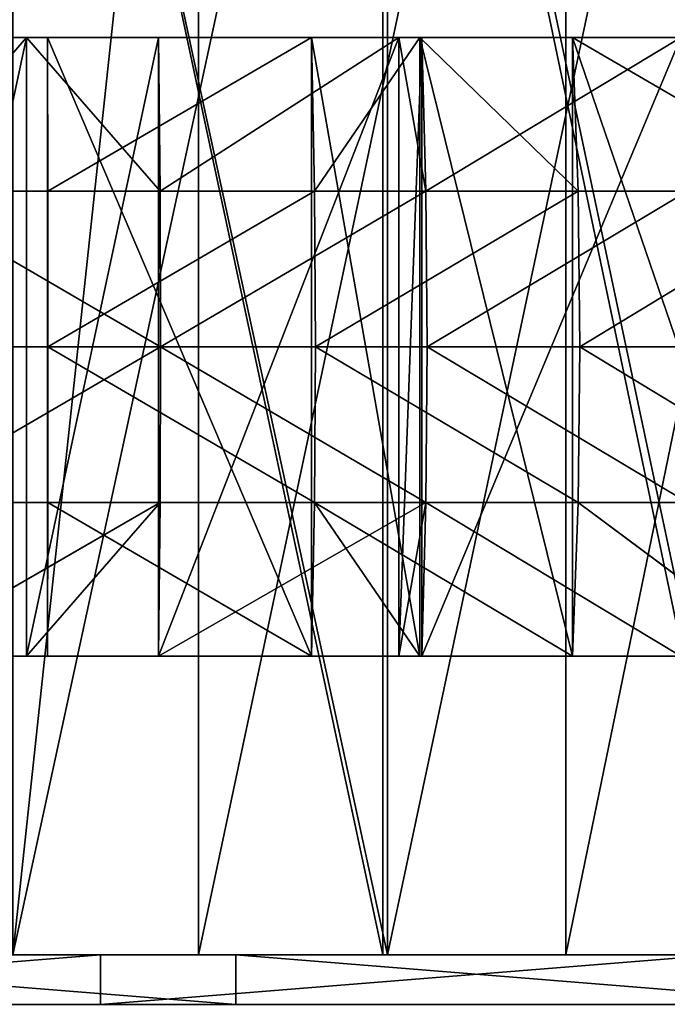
# Model space of a CAD drawing. Extents: x 0 to 150, y -17 to 12.
# Tile 14 of 26: x 75 to 85, y -17 to -1. Entities that reach past the tile are written whole.
import ezdxf

# ---------------------------------------------------------------- set-up
doc = ezdxf.new("R2010")
doc.units = 0
doc.header["$LTSCALE"] = 25.4
doc.layers.get('0').update_dxf_attribs({"color": 13, "linetype": 'CONTINUOUS'})

# ---------------------------------------------------------------- blocks, each defined once
blk = doc.blocks.new('RING-LED-S-7634-7637_STL')
at = {"color": 250}
for p, q in [((110.055, 11.517, 117.96), (110.055, -16.483, 117.96)), ((110.055, 11.517, 117.96), (110.055, -16.483, 117.96)), ((113.036, 11.517, 32.582), (113.036, -16.483, 32.582)), ((113.036, 11.517, 32.582), (113.036, -16.483, 32.582)), ((113.111, -16.483, 119.15), (113.111, 11.517, 119.15)), ((113.111, -16.483, 119.15), (113.111, 11.517, 119.15)), ((113.111, -16.483, 31.078), (113.111, 11.517, 31.078)), ((113.111, -16.483, 31.078), (113.111, 11.517, 31.078)), ((115.989, 11.517, 117.126), (115.989, -16.483, 117.126)), ((115.989, 11.517, 117.126), (115.989, -16.483, 117.126)), ((98.464, -16.483, 0.608), (108.471, -16.483, 0.127)), ((98.464, -16.483, 0.608), (108.471, -16.483, 0.127)), ((110.658, -16.483, 150.028), (100.641, -16.483, 149.839)), ((110.658, -16.483, 150.028), (100.641, -16.483, 149.839)), ((107.059, -16.483, 30.664), (113.111, -16.483, 31.078)), ((113.111, -16.483, 119.15), (107.059, -16.483, 119.564)), ((107.059, -16.483, 118.064), (110.055, -16.483, 117.96)), ((113.036, -16.483, 32.582), (107.059, -16.483, 32.164)), ((113.111, -16.483, 119.15), (107.059, -16.483, 119.564)), ((107.059, -16.483, 30.664), (113.111, -16.483, 31.078)), ((107.059, -16.483, 118.064), (110.055, -16.483, 117.96)), ((113.036, -16.483, 32.582), (107.059, -16.483, 32.164)), ((108.471, -17.283, 0.127), (108.471, -16.483, 0.127)), ((108.471, -16.483, 0.127), (118.454, -16.483, 0.985)), ((108.471, -17.283, 0.127), (108.471, -16.483, 0.127)), ((108.471, -16.483, 0.127), (118.454, -16.483, 0.985)), ((110.055, -16.483, 117.96), (115.989, -16.483, 117.126)), ((110.055, -16.483, 117.96), (115.989, -16.483, 117.126)), ((110.658, -17.283, 150.028), (110.658, -16.483, 150.028)), ((120.611, -16.483, 148.88), (110.658, -16.483, 150.028)), ((110.658, -17.283, 150.028), (110.658, -16.483, 150.028)), ((120.611, -16.483, 148.88), (110.658, -16.483, 150.028)), ((118.897, -16.483, 33.828), (113.036, -16.483, 32.582)), ((118.897, -16.483, 33.828), (113.036, -16.483, 32.582)), ((113.111, -16.483, 31.078), (119.051, -16.483, 32.312)), ((119.051, -16.483, 117.916), (113.111, -16.483, 119.15)), ((119.051, -16.483, 117.916), (113.111, -16.483, 119.15)), ((113.111, -16.483, 31.078), (119.051, -16.483, 32.312)), ((115.989, -16.483, 117.126), (121.749, -16.483, 115.474)), ((115.989, -16.483, 117.126), (121.749, -16.483, 115.474)), ((108.471, -17.283, 0.127), (98.464, -17.283, 0.608)), ((108.471, -17.283, 0.127), (98.464, -17.283, 0.608)), ((100.641, -17.283, 149.839), (110.658, -17.283, 150.028)), ((100.641, -17.283, 149.839), (110.658, -17.283, 150.028)), ((118.454, -17.283, 0.985), (108.471, -17.283, 0.127)), ((118.454, -17.283, 0.985), (108.471, -17.283, 0.127)), ((110.658, -17.283, 150.028), (120.611, -17.283, 148.88)), ((110.658, -17.283, 150.028), (120.611, -17.283, 148.88))]:
    blk.add_line(p, q, dxfattribs=at)
at = {"color": 7}
for p, q in [((105.122, -4.136, 119.966), (107.277, -1.653, 119.564)), ((105.122, -4.136, 119.966), (107.277, -1.653, 119.564)), ((107.277, -1.653, 119.564), (105.141, -1.653, 119.523)), ((107.277, -1.653, 119.564), (105.141, -1.653, 119.523)), ((109.412, -1.653, 119.502), (107.277, -1.653, 119.564)), ((107.277, -1.653, 119.564), (109.436, -4.136, 119.945)), ((107.277, -1.653, 119.564), (109.436, -4.136, 119.945)), ((107.277, -11.653, 119.564), (107.277, -1.653, 119.564)), ((109.412, -1.653, 119.502), (107.277, -1.653, 119.564)), ((107.277, -11.653, 119.564), (107.277, -1.653, 119.564)), ((107.622, -4.136, 30.224), (107.616, -1.653, 30.668)), ((107.616, -1.653, 30.668), (111.88, -1.653, 30.926)), ((107.616, -1.653, 30.668), (107.616, -11.653, 30.668)), ((107.616, -1.653, 30.668), (111.88, -1.653, 30.926)), ((107.616, -1.653, 30.668), (107.616, -11.653, 30.668)), ((107.622, -4.136, 30.224), (107.616, -1.653, 30.668)), ((113.294, -1.653, 119.125), (109.412, -1.653, 119.502)), ((109.412, -1.653, 119.502), (109.436, -4.136, 119.945)), ((109.412, -1.653, 119.502), (109.436, -4.136, 119.945)), ((109.412, -11.653, 119.502), (109.412, -1.653, 119.502)), ((113.294, -1.653, 119.125), (109.412, -1.653, 119.502)), ((109.412, -11.653, 119.502), (109.412, -1.653, 119.502)), ((109.436, -4.136, 119.945), (113.294, -1.653, 119.125)), ((109.436, -4.136, 119.945), (113.294, -1.653, 119.125)), ((111.88, -1.653, 30.926), (113.63, -1.653, 31.153)), ((111.928, -4.136, 30.485), (111.88, -1.653, 30.926)), ((111.928, -4.136, 30.485), (111.88, -1.653, 30.926)), ((111.88, -11.653, 30.926), (111.88, -1.653, 30.926)), ((111.88, -11.653, 30.926), (111.88, -1.653, 30.926)), ((111.88, -1.653, 30.926), (113.63, -1.653, 31.153)), ((113.63, -1.653, 31.153), (111.928, -4.136, 30.485)), ((113.63, -1.653, 31.153), (111.928, -4.136, 30.485)), ((113.662, -1.653, 119.071), (113.294, -1.653, 119.125)), ((113.294, -1.653, 119.125), (113.728, -4.136, 119.51)), ((113.294, -1.653, 119.125), (113.728, -4.136, 119.51)), ((113.294, -11.653, 119.125), (113.294, -1.653, 119.125)), ((113.662, -1.653, 119.071), (113.294, -1.653, 119.125)), ((113.294, -11.653, 119.125), (113.294, -1.653, 119.125)), ((113.63, -1.653, 31.153), (116.099, -1.653, 31.593)), ((116.189, -4.136, 31.158), (113.63, -1.653, 31.153)), ((116.189, -4.136, 31.158), (113.63, -1.653, 31.153)), ((113.63, -11.653, 31.153), (113.63, -1.653, 31.153)), ((113.63, -11.653, 31.153), (113.63, -1.653, 31.153)), ((113.63, -1.653, 31.153), (116.099, -1.653, 31.593)), ((113.728, -4.136, 119.51), (113.662, -1.653, 119.071)), ((117.85, -1.653, 118.234), (113.662, -1.653, 119.071)), ((113.728, -4.136, 119.51), (113.662, -1.653, 119.071)), ((113.662, -11.653, 119.071), (113.662, -1.653, 119.071)), ((117.85, -1.653, 118.234), (113.662, -1.653, 119.071)), ((113.662, -11.653, 119.071), (113.662, -1.653, 119.071)), ((116.099, -1.653, 31.593), (116.189, -4.136, 31.158)), ((116.099, -1.653, 31.593), (116.189, -4.136, 31.158)), ((116.099, -1.653, 31.593), (120.366, -4.136, 32.238)), ((116.099, -1.653, 31.593), (120.366, -4.136, 32.238)), ((116.099, -1.653, 31.593), (119.522, -1.653, 32.447)), ((116.099, -11.653, 31.593), (116.099, -1.653, 31.593)), ((116.099, -11.653, 31.593), (116.099, -1.653, 31.593)), ((116.099, -1.653, 31.593), (119.522, -1.653, 32.447)), ((105.122, -4.136, 119.966), (109.436, -4.136, 119.945)), ((105.122, -4.136, 119.966), (109.436, -4.136, 119.945)), ((107.624, -6.653, 30.075), (107.622, -4.136, 30.224)), ((107.622, -4.136, 30.224), (111.928, -4.136, 30.485)), ((107.622, -4.136, 30.224), (111.928, -4.136, 30.485)), ((107.624, -6.653, 30.075), (107.622, -4.136, 30.224)), ((109.444, -6.653, 120.094), (109.436, -4.136, 119.945)), ((109.436, -4.136, 119.945), (113.728, -4.136, 119.51)), ((109.436, -4.136, 119.945), (113.728, -4.136, 119.51)), ((109.444, -6.653, 120.094), (109.436, -4.136, 119.945)), ((116.189, -4.136, 31.158), (111.928, -4.136, 30.485)), ((116.189, -4.136, 31.158), (111.928, -4.136, 30.485)), ((111.944, -6.653, 30.337), (111.928, -4.136, 30.485)), ((111.944, -6.653, 30.337), (111.928, -4.136, 30.485)), ((113.75, -6.653, 119.657), (113.728, -4.136, 119.51)), ((117.958, -4.136, 118.665), (113.728, -4.136, 119.51)), ((113.75, -6.653, 119.657), (113.728, -4.136, 119.51)), ((117.958, -4.136, 118.665), (113.728, -4.136, 119.51)), ((116.219, -6.653, 31.013), (116.189, -4.136, 31.158)), ((116.189, -4.136, 31.158), (120.366, -4.136, 32.238)), ((116.189, -4.136, 31.158), (120.366, -4.136, 32.238)), ((116.219, -6.653, 31.013), (116.189, -4.136, 31.158)), ((105.116, -6.653, 120.115), (109.444, -6.653, 120.094)), ((105.116, -6.653, 120.115), (109.444, -6.653, 120.094)), ((107.622, -9.171, 30.224), (107.624, -6.653, 30.075)), ((107.622, -9.171, 30.224), (107.624, -6.653, 30.075)), ((107.624, -6.653, 30.075), (111.944, -6.653, 30.337)), ((107.624, -6.653, 30.075), (111.944, -6.653, 30.337)), ((109.436, -9.171, 119.945), (109.444, -6.653, 120.094)), ((109.436, -9.171, 119.945), (109.444, -6.653, 120.094)), ((109.444, -6.653, 120.094), (113.75, -6.653, 119.657)), ((109.444, -6.653, 120.094), (113.75, -6.653, 119.657)), ((111.928, -9.171, 30.485), (111.944, -6.653, 30.337)), ((111.928, -9.171, 30.485), (111.944, -6.653, 30.337)), ((116.219, -6.653, 31.013), (111.944, -6.653, 30.337)), ((116.219, -6.653, 31.013), (111.944, -6.653, 30.337)), ((113.728, -9.171, 119.51), (113.75, -6.653, 119.657)), ((113.728, -9.171, 119.51), (113.75, -6.653, 119.657)), ((117.994, -6.653, 118.809), (113.75, -6.653, 119.657)), ((117.994, -6.653, 118.809), (113.75, -6.653, 119.657)), ((116.189, -9.171, 31.158), (116.219, -6.653, 31.013)), ((116.189, -9.171, 31.158), (116.219, -6.653, 31.013)), ((116.219, -6.653, 31.013), (120.41, -6.653, 32.096)), ((116.219, -6.653, 31.013), (120.41, -6.653, 32.096)), ((105.122, -9.171, 119.966), (109.436, -9.171, 119.945)), ((105.122, -9.171, 119.966), (109.436, -9.171, 119.945)), ((109.436, -9.171, 119.945), (105.141, -11.653, 119.523)), ((109.436, -9.171, 119.945), (105.141, -11.653, 119.523)), ((107.277, -11.653, 119.564), (109.436, -9.171, 119.945)), ((107.277, -11.653, 119.564), (109.436, -9.171, 119.945)), ((107.616, -11.653, 30.668), (107.622, -9.171, 30.224)), ((107.616, -11.653, 30.668), (107.622, -9.171, 30.224)), ((107.622, -9.171, 30.224), (111.928, -9.171, 30.485)), ((107.622, -9.171, 30.224), (111.928, -9.171, 30.485)), ((113.728, -9.171, 119.51), (109.412, -11.653, 119.502)), ((109.436, -9.171, 119.945), (109.412, -11.653, 119.502)), ((113.728, -9.171, 119.51), (109.412, -11.653, 119.502)), ((109.436, -9.171, 119.945), (109.412, -11.653, 119.502)), ((109.436, -9.171, 119.945), (113.728, -9.171, 119.51)), ((109.436, -9.171, 119.945), (113.728, -9.171, 119.51)), ((111.88, -11.653, 30.926), (111.928, -9.171, 30.485)), ((111.88, -11.653, 30.926), (111.928, -9.171, 30.485)), ((111.928, -9.171, 30.485), (113.63, -11.653, 31.153)), ((111.928, -9.171, 30.485), (113.63, -11.653, 31.153)), ((111.928, -9.171, 30.485), (116.099, -11.653, 31.593)), ((116.189, -9.171, 31.158), (111.928, -9.171, 30.485)), ((116.189, -9.171, 31.158), (111.928, -9.171, 30.485)), ((111.928, -9.171, 30.485), (116.099, -11.653, 31.593)), ((113.728, -9.171, 119.51), (113.294, -11.653, 119.125)), ((113.728, -9.171, 119.51), (113.294, -11.653, 119.125)), ((113.662, -11.653, 119.071), (113.728, -9.171, 119.51)), ((113.662, -11.653, 119.071), (113.728, -9.171, 119.51)), ((117.958, -9.171, 118.665), (113.728, -9.171, 119.51)), ((117.958, -9.171, 118.665), (113.728, -9.171, 119.51)), ((116.189, -9.171, 31.158), (116.099, -11.653, 31.593)), ((116.189, -9.171, 31.158), (116.099, -11.653, 31.593)), ((119.522, -11.653, 32.447), (116.189, -9.171, 31.158)), ((116.189, -9.171, 31.158), (120.366, -9.171, 32.238)), ((116.189, -9.171, 31.158), (120.366, -9.171, 32.238)), ((119.522, -11.653, 32.447), (116.189, -9.171, 31.158)), ((105.141, -11.653, 119.523), (107.277, -11.653, 119.564)), ((105.141, -11.653, 119.523), (107.277, -11.653, 119.564)), ((107.277, -11.653, 119.564), (109.412, -11.653, 119.502)), ((107.277, -11.653, 119.564), (109.412, -11.653, 119.502)), ((111.88, -11.653, 30.926), (107.616, -11.653, 30.668)), ((111.88, -11.653, 30.926), (107.616, -11.653, 30.668)), ((109.412, -11.653, 119.502), (113.294, -11.653, 119.125)), ((109.412, -11.653, 119.502), (113.294, -11.653, 119.125)), ((113.63, -11.653, 31.153), (111.88, -11.653, 30.926)), ((113.63, -11.653, 31.153), (111.88, -11.653, 30.926)), ((113.294, -11.653, 119.125), (113.662, -11.653, 119.071)), ((113.294, -11.653, 119.125), (113.662, -11.653, 119.071)), ((116.099, -11.653, 31.593), (113.63, -11.653, 31.153)), ((116.099, -11.653, 31.593), (113.63, -11.653, 31.153)), ((113.662, -11.653, 119.071), (117.85, -11.653, 118.234)), ((113.662, -11.653, 119.071), (117.85, -11.653, 118.234)), ((119.522, -11.653, 32.447), (116.099, -11.653, 31.593)), ((119.522, -11.653, 32.447), (116.099, -11.653, 31.593))]:
    blk.add_line(p, q, dxfattribs=at)
at = {"color": 250}
mesh = blk.add_polyface(dxfattribs=at)
corners = [(113.111, -16.483, 119.15), (107.059, 11.517, 119.564), (107.059, -16.483, 119.564), (113.111, 11.517, 119.15)]
mesh.append_faces([[corners[k] for k in face] for face in [(0, 1, 2), (1, 0, 3)]], dxfattribs={"vtx0": -1, "color": 250})
mesh = blk.add_polyface(dxfattribs=at)
corners = [(113.111, 11.517, 31.078), (107.059, -16.483, 30.664), (107.059, 11.517, 30.664), (113.111, -16.483, 31.078)]
mesh.append_faces([[corners[k] for k in face] for face in [(0, 1, 2), (1, 0, 3)]], dxfattribs={"vtx0": -1, "color": 250})
mesh = blk.add_polyface(dxfattribs=at)
corners = [(110.055, 11.517, 117.96), (107.059, -16.483, 118.064), (107.059, 11.517, 118.064), (110.055, -16.483, 117.96)]
mesh.append_faces([[corners[k] for k in face] for face in [(0, 1, 2), (1, 0, 3)]], dxfattribs={"vtx0": -1, "color": 250})
mesh = blk.add_polyface(dxfattribs=at)
corners = [(113.036, -16.483, 32.582), (107.059, 11.517, 32.164), (107.059, -16.483, 32.164), (113.036, 11.517, 32.582)]
mesh.append_faces([[corners[k] for k in face] for face in [(0, 1, 2), (1, 0, 3)]], dxfattribs={"vtx0": -1, "color": 250})
mesh = blk.add_polyface(dxfattribs=at)
corners = [(115.989, 11.517, 117.126), (110.055, -16.483, 117.96), (110.055, 11.517, 117.96), (115.989, -16.483, 117.126)]
mesh.append_faces([[corners[k] for k in face] for face in [(0, 1, 2), (1, 0, 3)]], dxfattribs={"vtx0": -1, "color": 250})
mesh = blk.add_polyface(dxfattribs=at)
corners = [(118.897, -16.483, 33.828), (113.036, 11.517, 32.582), (113.036, -16.483, 32.582), (118.897, 11.517, 33.828)]
mesh.append_faces([[corners[k] for k in face] for face in [(0, 1, 2), (1, 0, 3)]], dxfattribs={"vtx0": -1, "color": 250})
mesh = blk.add_polyface(dxfattribs=at)
corners = [(119.051, -16.483, 117.916), (113.111, 11.517, 119.15), (113.111, -16.483, 119.15), (119.051, 11.517, 117.916)]
mesh.append_faces([[corners[k] for k in face] for face in [(0, 1, 2), (1, 0, 3)]], dxfattribs={"vtx0": -1, "color": 250})
mesh = blk.add_polyface(dxfattribs=at)
corners = [(119.051, 11.517, 32.312), (113.111, -16.483, 31.078), (113.111, 11.517, 31.078), (119.051, -16.483, 32.312)]
mesh.append_faces([[corners[k] for k in face] for face in [(0, 1, 2), (1, 0, 3)]], dxfattribs={"vtx0": -1, "color": 250})
mesh = blk.add_polyface(dxfattribs=at)
corners = [(121.749, 11.517, 115.474), (115.989, -16.483, 117.126), (115.989, 11.517, 117.126), (121.749, -16.483, 115.474)]
mesh.append_faces([[corners[k] for k in face] for face in [(0, 1, 2), (1, 0, 3)]], dxfattribs={"vtx0": -1, "color": 250})
at = {"color": 7}
mesh = blk.add_polyface(dxfattribs=at)
corners = [(107.277, -1.653, 119.564), (105.141, -1.653, 119.523), (105.122, -4.136, 119.966)]
mesh.append_faces([[corners[k] for k in face] for face in [(0, 1, 2)]], dxfattribs={"color": 7})
mesh = blk.add_polyface(dxfattribs=at)
corners = [(109.436, -4.136, 119.945), (107.277, -1.653, 119.564), (105.122, -4.136, 119.966)]
mesh.append_faces([[corners[k] for k in face] for face in [(0, 1, 2)]], dxfattribs={"color": 7})
mesh = blk.add_polyface(dxfattribs=at)
corners = [(107.277, -1.653, 119.564), (105.141, -11.653, 119.523), (105.141, -1.653, 119.523), (107.277, -11.653, 119.564)]
mesh.append_faces([[corners[k] for k in face] for face in [(0, 1, 2), (1, 0, 3)]], dxfattribs={"vtx0": -1, "color": 7})
mesh = blk.add_polyface(dxfattribs=at)
corners = [(109.436, -4.136, 119.945), (109.412, -1.653, 119.502), (107.277, -1.653, 119.564)]
mesh.append_faces([[corners[k] for k in face] for face in [(0, 1, 2)]], dxfattribs={"color": 7})
mesh = blk.add_polyface(dxfattribs=at)
corners = [(109.412, -1.653, 119.502), (107.277, -11.653, 119.564), (107.277, -1.653, 119.564), (109.412, -11.653, 119.502)]
mesh.append_faces([[corners[k] for k in face] for face in [(0, 1, 2), (1, 0, 3)]], dxfattribs={"vtx0": -1, "color": 7})
mesh = blk.add_polyface(dxfattribs=at)
corners = [(111.88, -1.653, 30.926), (107.622, -4.136, 30.224), (107.616, -1.653, 30.668), (111.928, -4.136, 30.485)]
mesh.append_faces([[corners[k] for k in face] for face in [(0, 1, 2), (1, 0, 3)]], dxfattribs={"vtx0": -1, "color": 7})
mesh = blk.add_polyface(dxfattribs=at)
corners = [(111.88, -11.653, 30.926), (107.616, -1.653, 30.668), (107.616, -11.653, 30.668), (111.88, -1.653, 30.926)]
mesh.append_faces([[corners[k] for k in face] for face in [(0, 1, 2), (1, 0, 3)]], dxfattribs={"vtx0": -1, "color": 7})
mesh = blk.add_polyface(dxfattribs=at)
corners = [(107.616, -1.653, 30.668), (107.622, -9.171, 30.224), (107.616, -11.653, 30.668), (107.624, -6.653, 30.075), (107.622, -4.136, 30.224)]
mesh.append_faces([[corners[k] for k in face] for face in [(0, 1, 2), (3, 0, 4)]], dxfattribs={"vtx0": -1, "color": 7})
mesh.append_faces([[corners[k] for k in face] for face in [(1, 0, 3)]], dxfattribs={"vtx0": -1, "vtx1": -1, "color": 7})
mesh = blk.add_polyface(dxfattribs=at)
corners = [(113.294, -1.653, 119.125), (109.412, -1.653, 119.502), (109.436, -4.136, 119.945)]
mesh.append_faces([[corners[k] for k in face] for face in [(0, 1, 2)]], dxfattribs={"color": 7})
mesh = blk.add_polyface(dxfattribs=at)
corners = [(113.294, -1.653, 119.125), (109.412, -11.653, 119.502), (109.412, -1.653, 119.502), (113.294, -11.653, 119.125)]
mesh.append_faces([[corners[k] for k in face] for face in [(0, 1, 2), (1, 0, 3)]], dxfattribs={"vtx0": -1, "color": 7})
mesh = blk.add_polyface(dxfattribs=at)
corners = [(113.728, -4.136, 119.51), (113.294, -1.653, 119.125), (109.436, -4.136, 119.945)]
mesh.append_faces([[corners[k] for k in face] for face in [(0, 1, 2)]], dxfattribs={"color": 7})
mesh = blk.add_polyface(dxfattribs=at)
corners = [(113.63, -1.653, 31.153), (111.928, -4.136, 30.485), (111.88, -1.653, 30.926)]
mesh.append_faces([[corners[k] for k in face] for face in [(0, 1, 2)]], dxfattribs={"color": 7})
mesh = blk.add_polyface(dxfattribs=at)
corners = [(113.63, -11.653, 31.153), (111.88, -1.653, 30.926), (111.88, -11.653, 30.926), (113.63, -1.653, 31.153)]
mesh.append_faces([[corners[k] for k in face] for face in [(0, 1, 2), (1, 0, 3)]], dxfattribs={"vtx0": -1, "color": 7})
mesh = blk.add_polyface(dxfattribs=at)
corners = [(116.189, -4.136, 31.158), (111.928, -4.136, 30.485), (113.63, -1.653, 31.153)]
mesh.append_faces([[corners[k] for k in face] for face in [(0, 1, 2)]], dxfattribs={"color": 7})
mesh = blk.add_polyface(dxfattribs=at)
corners = [(113.728, -4.136, 119.51), (113.662, -1.653, 119.071), (113.294, -1.653, 119.125)]
mesh.append_faces([[corners[k] for k in face] for face in [(0, 1, 2)]], dxfattribs={"color": 7})
mesh = blk.add_polyface(dxfattribs=at)
corners = [(113.662, -1.653, 119.071), (113.294, -11.653, 119.125), (113.294, -1.653, 119.125), (113.662, -11.653, 119.071)]
mesh.append_faces([[corners[k] for k in face] for face in [(0, 1, 2), (1, 0, 3)]], dxfattribs={"vtx0": -1, "color": 7})
mesh = blk.add_polyface(dxfattribs=at)
corners = [(116.189, -4.136, 31.158), (113.63, -1.653, 31.153), (116.099, -1.653, 31.593)]
mesh.append_faces([[corners[k] for k in face] for face in [(0, 1, 2)]], dxfattribs={"color": 7})
mesh = blk.add_polyface(dxfattribs=at)
corners = [(116.099, -11.653, 31.593), (113.63, -1.653, 31.153), (113.63, -11.653, 31.153), (116.099, -1.653, 31.593)]
mesh.append_faces([[corners[k] for k in face] for face in [(0, 1, 2), (1, 0, 3)]], dxfattribs={"vtx0": -1, "color": 7})
mesh = blk.add_polyface(dxfattribs=at)
corners = [(113.728, -4.136, 119.51), (117.85, -1.653, 118.234), (113.662, -1.653, 119.071), (117.958, -4.136, 118.665)]
mesh.append_faces([[corners[k] for k in face] for face in [(0, 1, 2), (1, 0, 3)]], dxfattribs={"vtx0": -1, "color": 7})
mesh = blk.add_polyface(dxfattribs=at)
corners = [(117.85, -1.653, 118.234), (113.662, -11.653, 119.071), (113.662, -1.653, 119.071), (117.85, -11.653, 118.234)]
mesh.append_faces([[corners[k] for k in face] for face in [(0, 1, 2), (1, 0, 3)]], dxfattribs={"vtx0": -1, "color": 7})
mesh = blk.add_polyface(dxfattribs=at)
corners = [(120.366, -4.136, 32.238), (116.189, -4.136, 31.158), (116.099, -1.653, 31.593)]
mesh.append_faces([[corners[k] for k in face] for face in [(0, 1, 2)]], dxfattribs={"color": 7})
mesh = blk.add_polyface(dxfattribs=at)
corners = [(120.366, -4.136, 32.238), (116.099, -1.653, 31.593), (119.522, -1.653, 32.447)]
mesh.append_faces([[corners[k] for k in face] for face in [(0, 1, 2)]], dxfattribs={"color": 7})
mesh = blk.add_polyface(dxfattribs=at)
corners = [(119.522, -11.653, 32.447), (116.099, -1.653, 31.593), (116.099, -11.653, 31.593), (119.522, -1.653, 32.447)]
mesh.append_faces([[corners[k] for k in face] for face in [(0, 1, 2), (1, 0, 3)]], dxfattribs={"vtx0": -1, "color": 7})
mesh = blk.add_polyface(dxfattribs=at)
corners = [(109.444, -6.653, 120.094), (105.122, -4.136, 119.966), (105.116, -6.653, 120.115), (109.436, -4.136, 119.945)]
mesh.append_faces([[corners[k] for k in face] for face in [(0, 1, 2), (1, 0, 3)]], dxfattribs={"vtx0": -1, "color": 7})
mesh = blk.add_polyface(dxfattribs=at)
corners = [(111.928, -4.136, 30.485), (107.624, -6.653, 30.075), (107.622, -4.136, 30.224), (111.944, -6.653, 30.337)]
mesh.append_faces([[corners[k] for k in face] for face in [(0, 1, 2), (1, 0, 3)]], dxfattribs={"vtx0": -1, "color": 7})
mesh = blk.add_polyface(dxfattribs=at)
corners = [(109.444, -6.653, 120.094), (113.728, -4.136, 119.51), (109.436, -4.136, 119.945), (113.75, -6.653, 119.657)]
mesh.append_faces([[corners[k] for k in face] for face in [(0, 1, 2), (1, 0, 3)]], dxfattribs={"vtx0": -1, "color": 7})
mesh = blk.add_polyface(dxfattribs=at)
corners = [(116.189, -4.136, 31.158), (111.944, -6.653, 30.337), (111.928, -4.136, 30.485), (116.219, -6.653, 31.013)]
mesh.append_faces([[corners[k] for k in face] for face in [(0, 1, 2), (1, 0, 3)]], dxfattribs={"vtx0": -1, "color": 7})
mesh = blk.add_polyface(dxfattribs=at)
corners = [(113.75, -6.653, 119.657), (117.958, -4.136, 118.665), (113.728, -4.136, 119.51), (117.994, -6.653, 118.809)]
mesh.append_faces([[corners[k] for k in face] for face in [(0, 1, 2), (1, 0, 3)]], dxfattribs={"vtx0": -1, "color": 7})
mesh = blk.add_polyface(dxfattribs=at)
corners = [(120.366, -4.136, 32.238), (116.219, -6.653, 31.013), (116.189, -4.136, 31.158), (120.41, -6.653, 32.096)]
mesh.append_faces([[corners[k] for k in face] for face in [(0, 1, 2), (1, 0, 3)]], dxfattribs={"vtx0": -1, "color": 7})
mesh = blk.add_polyface(dxfattribs=at)
corners = [(105.122, -9.171, 119.966), (109.444, -6.653, 120.094), (105.116, -6.653, 120.115), (109.436, -9.171, 119.945)]
mesh.append_faces([[corners[k] for k in face] for face in [(0, 1, 2), (1, 0, 3)]], dxfattribs={"vtx0": -1, "color": 7})
mesh = blk.add_polyface(dxfattribs=at)
corners = [(107.624, -6.653, 30.075), (111.928, -9.171, 30.485), (107.622, -9.171, 30.224), (111.944, -6.653, 30.337)]
mesh.append_faces([[corners[k] for k in face] for face in [(0, 1, 2), (1, 0, 3)]], dxfattribs={"vtx0": -1, "color": 7})
mesh = blk.add_polyface(dxfattribs=at)
corners = [(113.728, -9.171, 119.51), (109.444, -6.653, 120.094), (109.436, -9.171, 119.945), (113.75, -6.653, 119.657)]
mesh.append_faces([[corners[k] for k in face] for face in [(0, 1, 2), (1, 0, 3)]], dxfattribs={"vtx0": -1, "color": 7})
mesh = blk.add_polyface(dxfattribs=at)
corners = [(111.944, -6.653, 30.337), (116.189, -9.171, 31.158), (111.928, -9.171, 30.485), (116.219, -6.653, 31.013)]
mesh.append_faces([[corners[k] for k in face] for face in [(0, 1, 2), (1, 0, 3)]], dxfattribs={"vtx0": -1, "color": 7})
mesh = blk.add_polyface(dxfattribs=at)
corners = [(117.958, -9.171, 118.665), (113.75, -6.653, 119.657), (113.728, -9.171, 119.51), (117.994, -6.653, 118.809)]
mesh.append_faces([[corners[k] for k in face] for face in [(0, 1, 2), (1, 0, 3)]], dxfattribs={"vtx0": -1, "color": 7})
mesh = blk.add_polyface(dxfattribs=at)
corners = [(116.219, -6.653, 31.013), (120.366, -9.171, 32.238), (116.189, -9.171, 31.158), (120.41, -6.653, 32.096)]
mesh.append_faces([[corners[k] for k in face] for face in [(0, 1, 2), (1, 0, 3)]], dxfattribs={"vtx0": -1, "color": 7})
mesh = blk.add_polyface(dxfattribs=at)
corners = [(109.436, -9.171, 119.945), (105.122, -9.171, 119.966), (105.141, -11.653, 119.523)]
mesh.append_faces([[corners[k] for k in face] for face in [(0, 1, 2)]], dxfattribs={"color": 7})
mesh = blk.add_polyface(dxfattribs=at)
corners = [(109.436, -9.171, 119.945), (105.141, -11.653, 119.523), (107.277, -11.653, 119.564)]
mesh.append_faces([[corners[k] for k in face] for face in [(0, 1, 2)]], dxfattribs={"color": 7})
mesh = blk.add_polyface(dxfattribs=at)
corners = [(109.436, -9.171, 119.945), (107.277, -11.653, 119.564), (109.412, -11.653, 119.502)]
mesh.append_faces([[corners[k] for k in face] for face in [(0, 1, 2)]], dxfattribs={"color": 7})
mesh = blk.add_polyface(dxfattribs=at)
corners = [(107.622, -9.171, 30.224), (111.88, -11.653, 30.926), (107.616, -11.653, 30.668), (111.928, -9.171, 30.485)]
mesh.append_faces([[corners[k] for k in face] for face in [(0, 1, 2), (1, 0, 3)]], dxfattribs={"vtx0": -1, "color": 7})
mesh = blk.add_polyface(dxfattribs=at)
corners = [(113.728, -9.171, 119.51), (109.412, -11.653, 119.502), (113.294, -11.653, 119.125)]
mesh.append_faces([[corners[k] for k in face] for face in [(0, 1, 2)]], dxfattribs={"color": 7})
mesh = blk.add_polyface(dxfattribs=at)
corners = [(113.728, -9.171, 119.51), (109.436, -9.171, 119.945), (109.412, -11.653, 119.502)]
mesh.append_faces([[corners[k] for k in face] for face in [(0, 1, 2)]], dxfattribs={"color": 7})
mesh = blk.add_polyface(dxfattribs=at)
corners = [(113.63, -11.653, 31.153), (111.88, -11.653, 30.926), (111.928, -9.171, 30.485)]
mesh.append_faces([[corners[k] for k in face] for face in [(0, 1, 2)]], dxfattribs={"color": 7})
mesh = blk.add_polyface(dxfattribs=at)
corners = [(116.099, -11.653, 31.593), (113.63, -11.653, 31.153), (111.928, -9.171, 30.485)]
mesh.append_faces([[corners[k] for k in face] for face in [(0, 1, 2)]], dxfattribs={"color": 7})
mesh = blk.add_polyface(dxfattribs=at)
corners = [(116.189, -9.171, 31.158), (116.099, -11.653, 31.593), (111.928, -9.171, 30.485)]
mesh.append_faces([[corners[k] for k in face] for face in [(0, 1, 2)]], dxfattribs={"color": 7})
mesh = blk.add_polyface(dxfattribs=at)
corners = [(113.728, -9.171, 119.51), (113.294, -11.653, 119.125), (113.662, -11.653, 119.071)]
mesh.append_faces([[corners[k] for k in face] for face in [(0, 1, 2)]], dxfattribs={"color": 7})
mesh = blk.add_polyface(dxfattribs=at)
corners = [(117.85, -11.653, 118.234), (113.728, -9.171, 119.51), (113.662, -11.653, 119.071), (117.958, -9.171, 118.665)]
mesh.append_faces([[corners[k] for k in face] for face in [(0, 1, 2), (1, 0, 3)]], dxfattribs={"vtx0": -1, "color": 7})
mesh = blk.add_polyface(dxfattribs=at)
corners = [(119.522, -11.653, 32.447), (116.099, -11.653, 31.593), (116.189, -9.171, 31.158)]
mesh.append_faces([[corners[k] for k in face] for face in [(0, 1, 2)]], dxfattribs={"color": 7})
mesh = blk.add_polyface(dxfattribs=at)
corners = [(120.366, -9.171, 32.238), (119.522, -11.653, 32.447), (116.189, -9.171, 31.158)]
mesh.append_faces([[corners[k] for k in face] for face in [(0, 1, 2)]], dxfattribs={"color": 7})
at = {"color": 250}
mesh = blk.add_polyface(dxfattribs=at)
corners = [(98.464, -16.483, 0.608), (118.454, -16.483, 0.985), (108.471, -16.483, 0.127), (88.61, -16.483, 2.419), (128.232, -16.483, 3.165), (79.085, -16.483, 5.526), (137.633, -16.483, 6.629), (70.06, -16.483, 9.876), (146.489, -16.483, 11.315), (61.694, -16.483, 15.389), (154.64, -16.483, 17.14), (54.139, -16.483, 21.969), (161.943, -16.483, 23.999), (47.527, -16.483, 29.496), (168.266, -16.483, 31.771), (41.978, -16.483, 37.838), (173.497, -16.483, 40.316), (37.59, -16.483, 46.845), (177.543, -16.483, 49.482), (34.442, -16.483, 56.357), (180.33, -16.483, 59.105), (32.59, -16.483, 66.203), (181.81, -16.483, 69.014), (32.067, -16.483, 76.208), (181.956, -16.483, 79.032), (32.882, -16.483, 86.194), (180.766, -16.483, 88.98), (35.02, -16.483, 95.982), (178.26, -16.483, 98.68), (38.444, -16.483, 105.397), (174.484, -16.483, 107.96), (43.093, -16.483, 114.273), (169.504, -16.483, 116.654), (48.883, -16.483, 122.449), (163.411, -16.483, 124.606), (52.175, -16.483, 126.229), (156.311, -16.483, 131.676), (55.711, -16.483, 129.781), (63.456, -16.483, 136.137), (148.333, -16.483, 137.736), (71.978, -16.483, 141.404), (139.618, -16.483, 142.678), (81.127, -16.483, 145.488), (130.322, -16.483, 146.415), (90.738, -16.483, 148.317), (120.611, -16.483, 148.88), (100.641, -16.483, 149.839), (110.658, -16.483, 150.028)]
mesh.append_faces([[corners[k] for k in face] for face in [(0, 1, 2), (45, 46, 47)]], dxfattribs={"vtx0": -1, "color": 250})
mesh.append_faces([[corners[k] for k in face] for face in [(1, 3, 4), (4, 5, 6), (6, 7, 8), (8, 9, 10), (10, 11, 12), (12, 13, 14), (14, 15, 16), (16, 17, 18), (18, 19, 20), (20, 21, 22), (22, 23, 24), (24, 25, 26), (26, 27, 28), (28, 29, 30), (30, 31, 32), (32, 33, 34), (34, 35, 36), (36, 38, 39), (39, 40, 41), (41, 42, 43), (43, 44, 45)]], dxfattribs={"vtx0": -1, "vtx1": -1, "color": 250})
mesh.append_faces([[corners[k] for k in face] for face in [(1, 0, 3), (4, 3, 5), (6, 5, 7), (8, 7, 9), (10, 9, 11), (12, 11, 13), (14, 13, 15), (16, 15, 17), (18, 17, 19), (20, 19, 21), (22, 21, 23), (24, 23, 25), (26, 25, 27), (28, 27, 29), (30, 29, 31), (32, 31, 33), (34, 33, 35), (36, 35, 37), (36, 37, 38), (39, 38, 40), (41, 40, 42), (43, 42, 44), (45, 44, 46)]], dxfattribs={"vtx0": -1, "vtx2": -1, "color": 250})
mesh = blk.add_polyface(dxfattribs=at)
corners = [(113.111, -16.483, 31.078), (101.006, -16.483, 31.078), (107.059, -16.483, 30.664), (119.051, -16.483, 32.312), (107.059, -16.483, 32.164), (113.036, -16.483, 32.582), (124.768, -16.483, 34.344), (118.897, -16.483, 33.828), (124.528, -16.483, 35.877), (130.154, -16.483, 37.135), (129.819, -16.483, 38.691), (135.111, -16.483, 40.634), (134.667, -16.483, 42.213), (139.544, -16.483, 44.775), (138.977, -16.483, 46.375), (143.373, -16.483, 49.481), (142.666, -16.483, 51.097), (146.525, -16.483, 54.664), (145.662, -16.483, 56.286), (148.942, -16.483, 60.229), (147.907, -16.483, 61.842), (150.579, -16.483, 66.071), (149.356, -16.483, 67.656), (151.405, -16.483, 72.081), (149.983, -16.483, 73.615), (151.405, -16.483, 78.148), (149.774, -16.483, 79.604), (150.579, -16.483, 84.158), (148.733, -16.483, 85.505), (148.942, -16.483, 90), (146.881, -16.483, 91.204), (146.525, -16.483, 95.564), (144.255, -16.483, 96.589), (143.373, -16.483, 100.748), (140.904, -16.483, 101.557), (139.544, -16.483, 105.454), (136.894, -16.483, 106.01), (135.111, -16.483, 109.595), (132.304, -16.483, 109.861), (130.154, -16.483, 113.093), (127.223, -16.483, 113.037), (121.749, -16.483, 115.474), (124.768, -16.483, 115.884), (115.989, -16.483, 117.126), (119.051, -16.483, 117.916), (110.055, -16.483, 117.96), (113.111, -16.483, 119.15), (107.059, -16.483, 118.064), (95.066, -16.483, 32.312), (101.081, -16.483, 32.582), (89.35, -16.483, 34.344), (95.22, -16.483, 33.828), (89.589, -16.483, 35.877), (83.963, -16.483, 37.135), (84.299, -16.483, 38.691), (79.007, -16.483, 40.634), (79.451, -16.483, 42.213), (74.573, -16.483, 44.775), (75.141, -16.483, 46.375), (70.744, -16.483, 49.481), (71.452, -16.483, 51.097), (67.592, -16.483, 54.664), (68.456, -16.483, 56.286), (65.175, -16.483, 60.229), (66.211, -16.483, 61.842), (63.539, -16.483, 66.071), (64.761, -16.483, 67.656), (62.712, -16.483, 72.081), (64.135, -16.483, 73.615), (62.712, -16.483, 78.148), (64.344, -16.483, 79.604), (63.539, -16.483, 84.158), (65.385, -16.483, 85.505), (65.175, -16.483, 90), (67.236, -16.483, 91.204), (67.592, -16.483, 95.564), (69.863, -16.483, 96.589), (70.744, -16.483, 100.748), (73.214, -16.483, 101.557), (74.573, -16.483, 105.454), (77.223, -16.483, 106.01), (79.007, -16.483, 109.595), (81.813, -16.483, 109.861), (83.963, -16.483, 113.093), (86.895, -16.483, 113.037), (92.369, -16.483, 115.474), (89.35, -16.483, 115.884), (98.129, -16.483, 117.126), (95.066, -16.483, 117.916), (104.063, -16.483, 117.96), (101.006, -16.483, 119.15), (107.059, -16.483, 119.564)]
mesh.append_faces([[corners[k] for k in face] for face in [(0, 1, 2), (90, 46, 91)]], dxfattribs={"vtx0": -1, "color": 250})
mesh.append_faces([[corners[k] for k in face] for face in [(4, 3, 5), (5, 6, 7), (7, 6, 8), (8, 9, 10), (10, 11, 12), (12, 13, 14), (14, 15, 16), (16, 17, 18), (18, 19, 20), (20, 21, 22), (22, 23, 24), (24, 25, 26), (26, 27, 28), (28, 29, 30), (30, 31, 32), (32, 33, 34), (34, 35, 36), (36, 37, 38), (38, 39, 40), (40, 39, 41), (41, 42, 43), (43, 44, 45), (45, 46, 47), (48, 49, 50), (50, 52, 53), (53, 54, 55), (55, 56, 57), (57, 58, 59), (59, 60, 61), (61, 62, 63), (63, 64, 65), (65, 66, 67), (67, 68, 69), (69, 70, 71), (71, 72, 73), (73, 74, 75), (75, 76, 77), (77, 78, 79), (79, 80, 81), (81, 82, 83), (83, 85, 86), (86, 87, 88), (88, 89, 90)]], dxfattribs={"vtx0": -1, "vtx1": -1, "color": 250})
mesh.append_faces([[corners[k] for k in face] for face in [(1, 3, 4), (90, 47, 46)]], dxfattribs={"vtx0": -1, "vtx1": -1, "vtx2": -1, "color": 250})
mesh.append_faces([[corners[k] for k in face] for face in [(1, 0, 3), (5, 3, 6), (8, 6, 9), (10, 9, 11), (12, 11, 13), (14, 13, 15), (16, 15, 17), (18, 17, 19), (20, 19, 21), (22, 21, 23), (24, 23, 25), (26, 25, 27), (28, 27, 29), (30, 29, 31), (32, 31, 33), (34, 33, 35), (36, 35, 37), (38, 37, 39), (41, 39, 42), (43, 42, 44), (45, 44, 46), (4, 48, 1), (48, 4, 49), (50, 49, 51), (50, 51, 52), (53, 52, 54), (55, 54, 56), (57, 56, 58), (59, 58, 60), (61, 60, 62), (63, 62, 64), (65, 64, 66), (67, 66, 68), (69, 68, 70), (71, 70, 72), (73, 72, 74), (75, 74, 76), (77, 76, 78), (79, 78, 80), (81, 80, 82), (83, 82, 84), (83, 84, 85), (86, 85, 87), (88, 87, 89), (90, 89, 47)]], dxfattribs={"vtx0": -1, "vtx2": -1, "color": 250})
mesh = blk.add_polyface(dxfattribs=at)
corners = [(108.471, -16.483, 0.127), (98.464, -17.283, 0.608), (98.464, -16.483, 0.608), (108.471, -17.283, 0.127)]
mesh.append_faces([[corners[k] for k in face] for face in [(0, 1, 2), (1, 0, 3)]], dxfattribs={"vtx0": -1, "color": 250})
mesh = blk.add_polyface(dxfattribs=at)
corners = [(110.658, -17.283, 150.028), (100.641, -16.483, 149.839), (100.641, -17.283, 149.839), (110.658, -16.483, 150.028)]
mesh.append_faces([[corners[k] for k in face] for face in [(0, 1, 2), (1, 0, 3)]], dxfattribs={"vtx0": -1, "color": 250})
mesh = blk.add_polyface(dxfattribs=at)
corners = [(118.454, -16.483, 0.985), (108.471, -17.283, 0.127), (108.471, -16.483, 0.127), (118.454, -17.283, 0.985)]
mesh.append_faces([[corners[k] for k in face] for face in [(0, 1, 2), (1, 0, 3)]], dxfattribs={"vtx0": -1, "color": 250})
mesh = blk.add_polyface(dxfattribs=at)
corners = [(120.611, -17.283, 148.88), (110.658, -16.483, 150.028), (110.658, -17.283, 150.028), (120.611, -16.483, 148.88)]
mesh.append_faces([[corners[k] for k in face] for face in [(0, 1, 2), (1, 0, 3)]], dxfattribs={"vtx0": -1, "color": 250})
mesh = blk.add_polyface(dxfattribs=at)
corners = [(118.454, -17.283, 0.985), (98.464, -17.283, 0.608), (108.471, -17.283, 0.127), (88.61, -17.283, 2.419), (128.232, -17.283, 3.165), (79.085, -17.283, 5.526), (137.633, -17.283, 6.629), (70.06, -17.283, 9.876), (146.489, -17.283, 11.315), (61.694, -17.283, 15.389), (154.64, -17.283, 17.14), (54.139, -17.283, 21.969), (161.943, -17.283, 23.999), (47.527, -17.283, 29.496), (168.266, -17.283, 31.771), (41.978, -17.283, 37.838), (173.497, -17.283, 40.316), (37.59, -17.283, 46.845), (177.543, -17.283, 49.482), (34.442, -17.283, 56.357), (180.33, -17.283, 59.105), (32.59, -17.283, 66.203), (181.81, -17.283, 69.014), (32.067, -17.283, 76.208), (181.956, -17.283, 79.032), (32.882, -17.283, 86.194), (180.766, -17.283, 88.98), (35.02, -17.283, 95.982), (178.26, -17.283, 98.68), (38.444, -17.283, 105.397), (174.484, -17.283, 107.96), (43.093, -17.283, 114.273), (169.504, -17.283, 116.654), (48.883, -17.283, 122.449), (163.411, -17.283, 124.606), (52.175, -17.283, 126.229), (156.311, -17.283, 131.676), (55.711, -17.283, 129.781), (63.456, -17.283, 136.137), (148.333, -17.283, 137.736), (71.978, -17.283, 141.404), (139.618, -17.283, 142.678), (81.127, -17.283, 145.488), (130.322, -17.283, 146.415), (90.738, -17.283, 148.317), (120.611, -17.283, 148.88), (100.641, -17.283, 149.839), (110.658, -17.283, 150.028)]
mesh.append_faces([[corners[k] for k in face] for face in [(0, 1, 2), (46, 45, 47)]], dxfattribs={"vtx0": -1, "color": 250})
mesh.append_faces([[corners[k] for k in face] for face in [(1, 0, 3), (3, 4, 5), (5, 6, 7), (7, 8, 9), (9, 10, 11), (11, 12, 13), (13, 14, 15), (15, 16, 17), (17, 18, 19), (19, 20, 21), (21, 22, 23), (23, 24, 25), (25, 26, 27), (27, 28, 29), (29, 30, 31), (31, 32, 33), (33, 34, 35), (35, 36, 37), (37, 36, 38), (38, 39, 40), (40, 41, 42), (42, 43, 44), (44, 45, 46)]], dxfattribs={"vtx0": -1, "vtx1": -1, "color": 250})
mesh.append_faces([[corners[k] for k in face] for face in [(3, 0, 4), (5, 4, 6), (7, 6, 8), (9, 8, 10), (11, 10, 12), (13, 12, 14), (15, 14, 16), (17, 16, 18), (19, 18, 20), (21, 20, 22), (23, 22, 24), (25, 24, 26), (27, 26, 28), (29, 28, 30), (31, 30, 32), (33, 32, 34), (35, 34, 36), (38, 36, 39), (40, 39, 41), (42, 41, 43), (44, 43, 45)]], dxfattribs={"vtx0": -1, "vtx2": -1, "color": 250})

msp = doc.modelspace()

# ---------------------------------------------------------------- block references
at = {"color": 0}
msp.add_blockref('RING-LED-S-7634-7637_STL', (-32.3, 0), dxfattribs=at)

doc.saveas('drawing.dxf')
